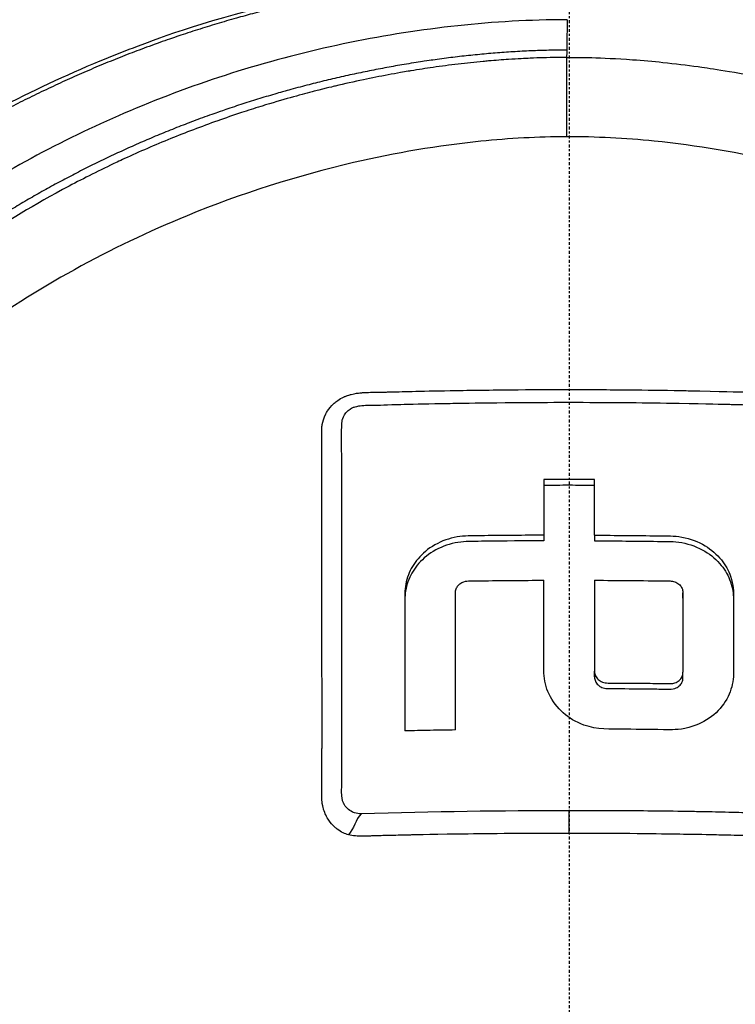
# Model space of a CAD drawing. Header units: millimetres. Extents: x 0 to 4378, y 0 to 2376.
# Tile 108 of 236: x 742 to 779, y 2207 to 2257. Entities that reach past the tile are written whole.
import ezdxf

# ---------------------------------------------------------------- set-up
doc = ezdxf.new("R2010")
doc.units = ezdxf.units.MM
doc.header["$LTSCALE"] = 0.2
doc.linetypes.add('CENTER2', pattern=[1.125, 0.75, -0.125, 0.125, -0.125])
doc.layers.add('02_Center Line', color=1, linetype='CENTER2')

# ---------------------------------------------------------------- blocks, each defined once
blk = doc.blocks.new('A$Cb836f6ea')
for p, q in [((-0.132, 70.135), (-0.132, 66.111)), ((-27.572, 68.228), (-27.572, 68.234)), ((-11.528, 48.797), (-11.529, 48.796)), ((-11.53, 48.381), (-11.529, 48.381)), ((-1.281, 45.905), (-1.281, 45.622)), ((1.281, 45.905), (1.281, 45.622)), ((-5.765, 42.708), (-5.765, 42.99)), ((5.765, 42.707), (5.765, 42.99)), ((1.281, 38.732), (1.281, 39.014)), ((5.765, 38.673), (5.765, 38.956)), ((0, 30.788), (0, 31.937))]:
    blk.add_line(p, q)
for radius, start, end in [(98.024, 320.83387, 219.16613), (97.379, 102.15136, 218.6979), (51.871, 102.8492239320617, 102.8492484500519), (49.176, 103.5602, 103.5605), (44.179, 105.1288, 105.129)]:
    blk.add_arc((0, 0), radius, start, end)
for centre, major_axis, ratio, start_param, end_param in [((3.676, -25.48), (2.864, -111.294), 0.023666, 3.643675, 3.671677), ((4.637, -25.439), (-3.658, 111.255), 0.028562, 0.529883, 0.536449), ((-0.044, -50.114), (139.821, 0.022), 0.706972, 1.561208, 1.579534), ((-1.268, -26.479), (-0.006, 156.751), 0.000072, 1.070357, 1.090795), ((1.258, -26.478), (-0.011, -156.746), 0.00013, 2.050804, 2.071243)]:
    blk.add_ellipse(centre, major_axis=major_axis, ratio=ratio, start_param=start_param, end_param=end_param)
for points, knots in [([(-54.351, -14.592), (-54.488, -14.303), (-54.593, -14.078), (-54.668, -13.917), (-55.305, -12.551), (-55.903, -11.167), (-56.458, -9.766), (-56.572, -9.478), (-56.684, -9.19), (-56.795, -8.901), (-57.133, -8.014), (-57.749, -6.388), (-58.475, -3.976), (-59.022, -2.16), (-59.494, -0.322), (-59.884, 1.532), (-59.891, 1.567), (-59.899, 1.602), (-59.906, 1.637), (-60.222, 3.151), (-60.589, 5.145), (-60.875, 7.631), (-61.186, 10.332), (-61.256, 12.278), (-61.287, 13.446), (-61.297, 13.803), (-61.301, 14.088), (-61.304, 14.301), (-61.315, 15.206), (-61.318, 16.623), (-61.197, 18.546), (-61.056, 20.778), (-60.78, 23.003), (-60.361, 25.202), (-60.355, 25.231), (-60.349, 25.261), (-60.344, 25.291), (-59.977, 27.194), (-59.512, 29.08), (-58.957, 30.939), (-58.375, 32.889), (-57.693, 34.81), (-56.922, 36.696), (-56.91, 36.724), (-56.899, 36.751), (-56.887, 36.779), (-56.251, 38.327), (-55.55, 39.85), (-54.787, 41.343), (-54.658, 41.595), (-53.911, 43.164), (-52.223, 45.87), (-50.296, 48.959), (-48.092, 51.882), (-45.637, 54.592), (-45.14, 55.14), (-44.521, 55.805), (-43.763, 56.57), (-43.022, 57.317), (-42.149, 58.16), (-41.123, 59.076), (-37.429, 62.376), (-33.315, 65.229), (-28.907, 67.551), (-27.235, 68.432), (-25.521, 69.237), (-23.771, 69.96), (-23.215, 70.19), (-22.654, 70.412), (-22.091, 70.626), (-21.07, 71.012), (-18.732, 71.917), (-14.935, 72.851), (-13.96, 73.091), (-13.024, 73.297), (-12.128, 73.474), (-7.315, 74.427), (-3.7, 74.598), (-1.418, 74.649), (-0.895, 74.661), (-0.441, 74.664), (-0.057, 74.665)], [0.2401856, 0.2401856, 0.2401856, 0.2401856, 0.25, 0.25, 0.25, 0.2796252, 0.2796252, 0.2796252, 0.2857143, 0.2857143, 0.2857143, 0.3163265, 0.3163265, 0.3163265, 0.3469388, 0.3469388, 0.3469388, 0.3476324, 0.3476324, 0.3476324, 0.377551, 0.377551, 0.377551, 0.4010005, 0.4010005, 0.4010005, 0.4081633, 0.4081633, 0.4081633, 0.4265306, 0.4265306, 0.4265306, 0.4540816, 0.4540816, 0.4540816, 0.4544339, 0.4544339, 0.4544339, 0.4770408, 0.4770408, 0.4770408, 0.4996669, 0.4996669, 0.4996669, 0.5, 0.5, 0.5, 0.5178571, 0.5178571, 0.5178571, 0.5357143, 0.5357143, 0.5357143, 0.5714286, 0.5714286, 0.5714286, 0.5985301, 0.5985301, 0.5985301, 0.625, 0.625, 0.625, 0.75, 0.75, 0.75, 0.7974141, 0.7974141, 0.7974141, 0.8125, 0.8125, 0.8125, 0.875, 0.875, 0.875, 0.8914403, 0.8914403, 0.8914403, 0.9797679, 0.9797679, 0.9797679, 1, 1, 1, 1]), ([(-0.057, 74.665), (0.41, 74.664), (2.636, 74.681), (7.582, 74.22), (9.478, 73.955), (12.611, 73.371), (13.856, 73.099), (16.741, 72.377), (18.37, 71.898), (20.895, 71.042), (21.806, 70.708), (23.188, 70.165), (23.666, 69.97), (26.68, 68.696), (29.141, 67.452), (34.65, 64.186), (37.625, 62.043), (40.752, 59.331), (41.116, 59.007), (44.46, 55.963), (47.148, 52.958), (49.79, 49.365), (50.081, 48.959), (50.635, 48.166), (50.902, 47.774), (51.3, 47.176), (51.436, 46.967), (52.075, 45.98), (52.596, 45.136), (53.34, 43.857), (53.587, 43.421), (54.484, 41.789), (55.087, 40.599), (56.243, 38.126), (56.805, 36.8), (57.547, 34.874), (57.759, 34.301), (58.593, 31.941), (59.125, 30.176), (59.633, 28.147), (59.69, 27.913), (59.863, 27.182), (59.973, 26.687), (60.149, 25.836), (60.222, 25.468), (60.667, 23.067), (61.115, 20.011), (61.218, 16.003), (61.222, 15.817), (61.268, 12.883), (61.091, 10.35), (60.74, 6.91), (60.533, 5.398), (59.818, 1.254), (59.201, -1.355), (58.302, -4.385), (58.154, -4.865), (57.715, -6.237), (57.411, -7.126), (56.809, -8.781), (56.512, -9.555), (56.069, -10.651), (55.931, -10.986), (55.539, -11.92), (55.269, -12.543), (54.775, -13.638), (54.559, -14.104), (54.34, -14.565)], [0.000004, 0.000004, 0.000004, 0.000004, 0.139875, 0.139875, 0.227512, 0.227512, 0.285894, 0.285894, 0.363713, 0.363713, 0.408155, 0.408155, 0.431826, 0.431826, 0.55804, 0.55804, 0.726318, 0.726318, 0.748791, 0.748791, 0.934846, 0.934846, 0.958293, 0.958293, 0.980317, 0.980317, 0.992046, 0.992046, 1.035571, 1.035571, 1.057896, 1.057896, 1.118512, 1.118512, 1.185121, 1.185121, 1.212956, 1.212956, 1.299325, 1.299325, 1.310275, 1.310275, 1.333714, 1.333714, 1.350359, 1.350359, 1.438721, 1.438721, 1.44302, 1.44302, 1.506527, 1.506527, 1.556602, 1.556602, 1.644538, 1.644538, 1.661123, 1.661123, 1.692259, 1.692259, 1.719331, 1.719331, 1.731162, 1.731162, 1.752878, 1.752878, 1.76903, 1.76903, 1.76903, 1.76903]), ([(-0.102, 72.046), (-0.112, 72.046), (-0.122, 72.046), (-0.132, 72.046), (-3.823, 72.036), (-7.505, 71.622), (-11.112, 70.886), (-14.719, 70.15), (-18.252, 69.078), (-21.643, 67.685), (-23.263, 67.02), (-24.851, 66.282), (-26.4, 65.475), (-27.949, 64.667), (-29.459, 63.791), (-30.924, 62.849), (-31.331, 62.587), (-31.734, 62.321), (-32.134, 62.049), (-32.454, 61.831), (-32.772, 61.611), (-33.088, 61.387), (-33.797, 60.883), (-34.494, 60.364), (-35.179, 59.829), (-36.547, 58.759), (-37.864, 57.629), (-39.121, 56.443), (-39.354, 56.223), (-39.584, 56.002), (-39.813, 55.778), (-40.202, 55.398), (-40.585, 55.013), (-40.961, 54.622), (-41.56, 54.002), (-42.142, 53.368), (-42.709, 52.722), (-43.843, 51.43), (-44.913, 50.088), (-45.917, 48.701), (-46.009, 48.573), (-46.102, 48.444), (-46.193, 48.315), (-47.093, 47.049), (-47.937, 45.746), (-48.723, 44.412), (-49.589, 42.942), (-50.384, 41.433), (-51.104, 39.891), (-51.799, 38.401), (-52.428, 36.884), (-52.983, 35.342), (-53.524, 33.841), (-53.996, 32.317), (-54.393, 30.771), (-54.405, 30.728), (-54.415, 30.686), (-54.426, 30.643), (-54.831, 29.053), (-55.158, 27.441), (-55.406, 25.822), (-55.641, 24.29), (-55.806, 22.753), (-55.901, 21.223), (-56.057, 18.71), (-56.024, 16.218), (-55.826, 13.741), (-55.773, 13.073), (-55.707, 12.406), (-55.63, 11.74), (-55.615, 11.612), (-55.6, 11.483), (-55.584, 11.355), (-55.487, 10.561), (-55.373, 9.769), (-55.243, 8.979), (-54.852, 6.609), (-54.313, 4.26), (-53.627, 1.956), (-52.759, -0.962), (-51.664, -3.819), (-50.351, -6.586)], [0, 0, 0, 0, 0.0002405, 0.0002405, 0.0002405, 0.087999, 0.087999, 0.087999, 0.1757575, 0.1757575, 0.1757575, 0.2176964, 0.2176964, 0.2176964, 0.2596353, 0.2596353, 0.2596353, 0.2712771, 0.2712771, 0.2712771, 0.2806048, 0.2806048, 0.2806048, 0.3015742, 0.3015742, 0.3015742, 0.3435132, 0.3435132, 0.3435132, 0.3512745, 0.3512745, 0.3512745, 0.3644826, 0.3644826, 0.3644826, 0.3854521, 0.3854521, 0.3854521, 0.427391, 0.427391, 0.427391, 0.4312716, 0.4312716, 0.4312716, 0.46933, 0.46933, 0.46933, 0.5112689, 0.5112689, 0.5112689, 0.5518142, 0.5518142, 0.5518142, 0.591266, 0.591266, 0.591266, 0.5923596, 0.5923596, 0.5923596, 0.632905, 0.632905, 0.632905, 0.6712635, 0.6712635, 0.6712635, 0.7342684, 0.7342684, 0.7342684, 0.7512605, 0.7512605, 0.7512605, 0.754541, 0.754541, 0.754541, 0.7748137, 0.7748137, 0.7748137, 0.8356317, 0.8356317, 0.8356317, 0.9126522, 0.9126522, 0.9126522, 0.9126522]), ([(-0.132, 70.135), (-0.418, 70.134), (-0.818, 70.13), (-1.332, 70.115), (-1.529, 70.109), (-1.743, 70.102), (-1.974, 70.092), (-2.12, 70.085), (-2.274, 70.078), (-2.434, 70.069), (-2.637, 70.058), (-2.85, 70.046), (-3.075, 70.031), (-3.392, 70.009), (-3.73, 69.984), (-4.089, 69.952), (-4.178, 69.944), (-4.266, 69.936), (-4.354, 69.928), (-4.783, 69.888), (-5.208, 69.843), (-5.631, 69.793), (-6.058, 69.742), (-6.482, 69.686), (-6.903, 69.626), (-7.273, 69.572), (-7.641, 69.516), (-8.006, 69.455), (-8.061, 69.446), (-8.115, 69.437), (-8.17, 69.428), (-8.294, 69.407), (-8.419, 69.386), (-8.543, 69.364), (-8.753, 69.327), (-8.964, 69.289), (-9.174, 69.249), (-9.594, 69.171), (-10.013, 69.087), (-10.431, 68.999), (-10.908, 68.898), (-11.384, 68.791), (-11.858, 68.678), (-11.926, 68.662), (-12.283, 68.579), (-12.924, 68.415), (-13.511, 68.264), (-14.336, 68.044), (-15.388, 67.723), (-15.467, 67.699), (-15.546, 67.675), (-15.627, 67.649), (-15.961, 67.546), (-16.287, 67.442), (-16.606, 67.336), (-17.021, 67.2), (-17.424, 67.061), (-17.815, 66.922), (-18.664, 66.621), (-19.459, 66.316), (-20.2, 66.014), (-20.608, 65.849), (-20.999, 65.684), (-21.375, 65.521), (-21.781, 65.345), (-22.168, 65.171), (-22.538, 65.001), (-22.667, 64.941), (-22.794, 64.882), (-22.919, 64.823), (-23.792, 64.413), (-24.598, 64.007), (-25.342, 63.611), (-27.149, 62.651), (-28.586, 61.761), (-29.7, 61.027), (-30.694, 60.371), (-31.665, 59.684), (-32.611, 58.966), (-32.837, 58.795), (-33.061, 58.622), (-33.284, 58.447), (-33.706, 58.115), (-34.139, 57.765), (-34.581, 57.395), (-35.194, 56.882), (-35.826, 56.33), (-36.47, 55.736), (-36.523, 55.688), (-36.575, 55.64), (-36.627, 55.591), (-37.106, 55.146), (-37.851, 54.444), (-38.812, 53.441), (-39.732, 52.479), (-40.852, 51.241), (-42.087, 49.669), (-42.224, 49.494), (-42.363, 49.315), (-42.503, 49.132), (-42.879, 48.64), (-43.237, 48.153), (-43.577, 47.673), (-44.075, 46.97), (-44.535, 46.282), (-44.962, 45.61), (-45.376, 44.959), (-45.757, 44.324), (-46.111, 43.708), (-46.591, 42.87), (-47.009, 42.083), (-47.375, 41.356), (-47.788, 40.534), (-48.134, 39.787), (-48.427, 39.121), (-48.607, 38.711), (-48.767, 38.331), (-48.91, 37.984), (-48.926, 37.944), (-48.942, 37.905), (-48.958, 37.865), (-49.012, 37.732), (-49.065, 37.6), (-49.117, 37.47), (-49.179, 37.313), (-49.239, 37.158), (-49.298, 37.005), (-49.421, 36.684), (-49.537, 36.372), (-49.645, 36.07), (-49.763, 35.743), (-49.872, 35.427), (-49.974, 35.123), (-50.043, 34.917), (-50.109, 34.716), (-50.172, 34.52), (-50.196, 34.444), (-50.219, 34.37), (-50.243, 34.296), (-50.288, 34.151), (-50.332, 34.009), (-50.375, 33.87), (-50.414, 33.739), (-50.453, 33.612), (-50.489, 33.487), (-50.527, 33.358), (-50.563, 33.233), (-50.598, 33.111), (-50.635, 32.979), (-50.671, 32.851), (-50.706, 32.726), (-50.723, 32.662), (-50.741, 32.598), (-50.758, 32.535), (-50.76, 32.527), (-50.762, 32.52), (-50.764, 32.512), (-50.779, 32.456), (-50.794, 32.4), (-50.809, 32.344), (-50.843, 32.217), (-50.877, 32.089), (-50.91, 31.959), (-50.943, 31.832), (-50.975, 31.704), (-51.008, 31.574), (-51.071, 31.322), (-51.133, 31.065), (-51.194, 30.802), (-51.31, 30.304), (-51.422, 29.787), (-51.529, 29.251), (-51.604, 28.874), (-51.676, 28.487), (-51.745, 28.092), (-51.808, 27.732), (-51.868, 27.365), (-51.924, 26.99), (-51.924, 26.987), (-51.949, 26.833), (-51.992, 26.525), (-52.039, 26.19), (-52.109, 25.673), (-52.184, 24.972), (-52.21, 24.731), (-52.236, 24.469), (-52.262, 24.184), (-52.274, 24.05), (-52.285, 23.918), (-52.296, 23.789), (-52.3, 23.738), (-52.304, 23.687), (-52.308, 23.637), (-52.329, 23.36), (-52.347, 23.097), (-52.363, 22.847), (-52.396, 22.286), (-52.416, 21.794), (-52.427, 21.369), (-52.428, 21.335), (-52.429, 21.3), (-52.43, 21.264), (-52.445, 20.651), (-52.456, 19.749), (-52.413, 18.56), (-52.407, 18.404), (-52.401, 18.249), (-52.394, 18.096), (-52.357, 17.291), (-52.3, 16.509), (-52.227, 15.75), (-52.202, 15.485), (-52.173, 15.214), (-52.142, 14.937), (-52.015, 13.811), (-51.836, 12.59), (-51.584, 11.28), (-51.566, 11.187), (-51.547, 11.093), (-51.529, 11), (-51.426, 10.481), (-51.314, 9.964), (-51.193, 9.449), (-51.073, 8.933), (-50.943, 8.42), (-50.806, 7.908), (-50.714, 7.568), (-50.618, 7.228), (-50.519, 6.89), (-50.509, 6.855), (-50.323, 6.172), (-49.875, 4.868), (-49.754, 4.515), (-49.613, 4.118), (-49.448, 3.677), (-49.199, 3.01), (-48.96, 2.416), (-48.74, 1.891), (-48.523, 1.373), (-48.323, 0.923), (-48.148, 0.538), (-48.131, 0.502), (-48.115, 0.466), (-48.098, 0.43), (-47.876, -0.054), (-47.646, -0.534), (-47.407, -1.011), (-47.296, -1.233), (-47.183, -1.455), (-47.068, -1.676)], [0, 0, 0, 0, 0.0150587, 0.0150587, 0.0150587, 0.0208299, 0.0208299, 0.0208299, 0.0245021, 0.0245021, 0.0245021, 0.0291504, 0.0291504, 0.0291504, 0.0357143, 0.0357143, 0.0357143, 0.0380803, 0.0380803, 0.0380803, 0.0495766, 0.0495766, 0.0495766, 0.0612032, 0.0612032, 0.0612032, 0.0714286, 0.0714286, 0.0714286, 0.0729408, 0.0729408, 0.0729408, 0.0763746, 0.0763746, 0.0763746, 0.0821973, 0.0821973, 0.0821973, 0.0938436, 0.0938436, 0.0938436, 0.1071429, 0.1071429, 0.1071429, 0.125154, 0.125154, 0.125154, 0.1416278, 0.1416278, 0.1416278, 0.1428571, 0.1428571, 0.1428571, 0.1508544, 0.1508544, 0.1508544, 0.1612372, 0.1612372, 0.1612372, 0.1837871, 0.1837871, 0.1837871, 0.1961944, 0.1961944, 0.1961944, 0.2095938, 0.2095938, 0.2095938, 0.2142857, 0.2142857, 0.2142857, 0.2351211, 0.2351211, 0.2351211, 0.2857143, 0.2857143, 0.2857143, 0.3186613, 0.3186613, 0.3186613, 0.3265306, 0.3265306, 0.3265306, 0.3428585, 0.3428585, 0.3428585, 0.3655098, 0.3655098, 0.3655098, 0.3673469, 0.3673469, 0.3673469, 0.4068805, 0.4068805, 0.4068805, 0.4447649, 0.4447649, 0.4447649, 0.4489796, 0.4489796, 0.4489796, 0.4647548, 0.4647548, 0.4647548, 0.4878409, 0.4878409, 0.4878409, 0.5102041, 0.5102041, 0.5102041, 0.5312679, 0.5312679, 0.5312679, 0.5550698, 0.5550698, 0.5550698, 0.5697389, 0.5697389, 0.5697389, 0.5714286, 0.5714286, 0.5714286, 0.574695, 0.574695, 0.574695, 0.578627, 0.578627, 0.578627, 0.5868754, 0.5868754, 0.5868754, 0.5958006, 0.5958006, 0.5958006, 0.6018494, 0.6018494, 0.6018494, 0.6041832, 0.6041832, 0.6041832, 0.6087647, 0.6087647, 0.6087647, 0.6130674, 0.6130674, 0.6130674, 0.6174816, 0.6174816, 0.6174816, 0.6222294, 0.6222294, 0.6222294, 0.6246894, 0.6246894, 0.6246894, 0.625, 0.625, 0.625, 0.6268572, 0.6268572, 0.6268572, 0.6310384, 0.6310384, 0.6310384, 0.6351366, 0.6351366, 0.6351366, 0.6431056, 0.6431056, 0.6431056, 0.6582397, 0.6582397, 0.6582397, 0.6688931, 0.6688931, 0.6688931, 0.6785714, 0.6785714, 0.6785714, 0.6894314, 0.6894314, 0.6894314, 0.7012808, 0.7012808, 0.7012808, 0.7053571, 0.7053571, 0.7053571, 0.7085148, 0.7085148, 0.7085148, 0.7097661, 0.7097661, 0.7097661, 0.7166697, 0.7166697, 0.7166697, 0.7321429, 0.7321429, 0.7321429, 0.7336372, 0.7336372, 0.7336372, 0.7589286, 0.7589286, 0.7589286, 0.7632295, 0.7632295, 0.7632295, 0.7857143, 0.7857143, 0.7857143, 0.7941826, 0.7941826, 0.7941826, 0.8285714, 0.8285714, 0.8285714, 0.8312783, 0.8312783, 0.8312783, 0.8463394, 0.8463394, 0.8463394, 0.8614008, 0.8614008, 0.8614008, 0.8714286, 0.8714286, 0.8714286, 0.8967356, 0.8967356, 0.8967356, 0.9035714, 0.9035714, 0.9035714, 0.9197537, 0.9197537, 0.9197537, 0.9357143, 0.9357143, 0.9357143, 0.9368359, 0.9368359, 0.9368359, 0.9518576, 0.9518576, 0.9518576, 0.9588749, 0.9588749, 0.9588749, 0.9588749]), ([(-0.132, 70.135), (0.449, 70.136), (1.566, 70.135), (3.21, 70.018), (3.739, 69.98), (4.252, 69.934), (4.75, 69.883), (5.367, 69.819), (5.96, 69.746), (6.529, 69.667), (6.98, 69.604), (8.081, 69.456), (9.809, 69.107), (11.136, 68.839), (12.208, 68.575), (13.036, 68.36), (13.077, 68.349), (13.118, 68.338), (13.159, 68.328), (15.539, 67.702), (17.58, 67.005), (19.303, 66.334), (19.337, 66.321), (20.365, 65.953), (22.31, 65.063), (22.318, 65.059), (22.326, 65.055), (22.334, 65.051), (24.057, 64.261), (25.02, 63.732), (25.289, 63.588), (27.177, 62.584), (29.001, 61.472), (30.748, 60.258), (30.788, 60.231), (30.827, 60.203), (30.866, 60.176), (31.016, 60.071), (32.185, 59.303), (34.187, 57.655), (34.717, 57.219), (35.303, 56.72), (35.937, 56.149), (36.8, 55.373), (37.523, 54.671), (38.124, 54.063), (39.475, 52.696), (40.218, 51.814), (40.472, 51.52), (41.591, 50.225), (42.431, 49.125), (43.054, 48.271), (43.725, 47.351), (44.145, 46.717), (44.358, 46.395), (45.382, 44.845), (46.114, 43.555), (46.638, 42.58), (47.062, 41.792), (47.35, 41.208), (47.528, 40.842), (47.81, 40.264), (48.272, 39.301), (48.835, 37.923), (49.143, 37.169), (49.388, 36.515), (49.584, 35.966), (49.727, 35.566), (49.844, 35.222), (49.938, 34.936), (50.155, 34.282), (50.477, 33.275), (50.834, 31.898), (51.29, 30.142), (51.471, 29.104), (51.524, 28.818), (51.534, 28.769), (51.543, 28.72), (51.552, 28.671), (51.928, 26.641), (52.17, 24.587), (52.276, 22.528), (52.295, 22.159), (52.314, 21.723), (52.325, 21.219), (52.338, 20.674), (52.343, 20.051), (52.332, 19.349), (52.302, 17.558), (52.198, 16.507), (52.171, 16.192), (52.101, 15.374), (52.009, 14.556), (51.896, 13.742), (51.72, 12.471), (51.492, 11.208), (51.212, 9.954), (50.909, 8.59), (50.58, 7.398), (50.266, 6.372), (49.96, 5.374), (49.668, 4.534), (49.414, 3.845), (48.786, 2.141), (48.122, 0.639), (47.478, -0.675), (47.321, -0.995), (47.165, -1.304), (47.011, -1.602)], [-1, -1, -1, -1, -0.96875, -0.96875, -0.96875, -0.9547937, -0.9547937, -0.9547937, -0.9375, -0.9375, -0.9375, -0.90625, -0.90625, -0.90625, -0.875, -0.875, -0.875, -0.8739463, -0.8739463, -0.8739463, -0.8125, -0.8125, -0.8125, -0.7813822, -0.7813822, -0.7813822, -0.78125, -0.78125, -0.78125, -0.75, -0.75, -0.75, -0.6888795, -0.6888795, -0.6888795, -0.6875, -0.6875, -0.6875, -0.6380723, -0.6380723, -0.6380723, -0.625, -0.625, -0.625, -0.6057577, -0.6057577, -0.6057577, -0.5625, -0.5625, -0.5625, -0.5324119, -0.5324119, -0.5324119, -0.5, -0.5, -0.5, -0.4654336, -0.4654336, -0.4654336, -0.4375, -0.4375, -0.4375, -0.40625, -0.40625, -0.40625, -0.3881699, -0.3881699, -0.3881699, -0.375, -0.375, -0.375, -0.34375, -0.34375, -0.34375, -0.3125, -0.3125, -0.3125, -0.3110249, -0.3110249, -0.3110249, -0.25, -0.25, -0.25, -0.2349777, -0.2349777, -0.2349777, -0.21875, -0.21875, -0.21875, -0.1875, -0.1875, -0.1875, -0.1630802, -0.1630802, -0.1630802, -0.125, -0.125, -0.125, -0.0933033, -0.0933033, -0.0933033, -0.0625, -0.0625, -0.0625, -0.0165509, -0.0165509, -0.0165509, -0.0053599, -0.0053599, -0.0053599, -0.0053599]), ([(-0.132, 66.111), (-1.588, 66.108), (-3.032, 66.028), (-6.637, 65.661), (-8.81, 65.29), (-13.807, 64.13), (-16.636, 63.227), (-23.282, 60.502), (-26.998, 58.45), (-35.953, 51.991), (-40.148, 47.287), (-44.861, 39.915), (-46.268, 37.132), (-49.246, 29.354), (-50.629, 23.249), (-50.164, 12.644), (-49.568, 9.062), (-47.937, 3.469), (-47.167, 1.403), (-46.251, -0.603)], [-11.810839, -11.810839, -11.810839, -11.810839, -11.321097, -11.321097, -10.584313, -10.584313, -9.583134, -9.583134, -8.1452, -8.1452, -5.796116, -5.796116, -4.481204, -4.481204, -2.2786, -2.2786, -1.145056, -1.145056, -0.454251, -0.454251, -0.454251, -0.454251]), ([(46.187, -0.525), (46.398, -0.066), (46.601, 0.398), (47.544, 2.663), (48.171, 4.502), (49.688, 10.082), (50.228, 13.916), (50.29, 20.319), (50.093, 22.863), (48.818, 30.635), (46.865, 36.668), (39.976, 47.373), (35.782, 52.064), (26.807, 58.505), (23.109, 60.538), (16.479, 63.247), (13.649, 64.147), (8.648, 65.303), (6.474, 65.671), (2.833, 66.036), (1.355, 66.114), (-0.132, 66.111)], [-12.506763, -12.506763, -12.506763, -12.506763, -12.251128, -12.251128, -11.274972, -11.274972, -9.337784, -9.337784, -8.051587, -8.051587, -5.366006, -5.366006, -3.267179, -3.267179, -1.993957, -1.993957, -1.102626, -1.102626, -0.445934, -0.445934, 0, 0, 0, 0]), ([(-12.336, 52.06), (-12.31, 52.108), (-12.28, 52.159), (-12.247, 52.21), (-12.183, 52.306), (-12.082, 52.447), (-11.905, 52.603), (-11.854, 52.647), (-11.798, 52.692), (-11.735, 52.737), (-11.644, 52.801), (-11.537, 52.865), (-11.412, 52.922), (-11.388, 52.933), (-11.344, 52.952), (-11.278, 52.977), (-11.264, 52.982), (-11.25, 52.987), (-11.234, 52.993), (-11.155, 53.02), (-11.092, 53.038), (-11.046, 53.05), (-10.833, 53.105), (-10.686, 53.116), (-10.617, 53.125), (-10.595, 53.127), (-10.572, 53.13), (-10.548, 53.132), (-10.537, 53.133), (-10.526, 53.133), (-10.515, 53.134), (-10.497, 53.136), (-10.471, 53.137), (-10.437, 53.139), (-10.385, 53.142), (-10.329, 53.145), (-10.268, 53.147), (-10.142, 53.152), (-10.007, 53.156), (-9.862, 53.158), (-9.76, 53.159), (-9.658, 53.161), (-9.556, 53.162), (-9.45, 53.164), (-9.358, 53.165), (-9.279, 53.167), (-9.269, 53.167), (-9.189, 53.169), (-9.041, 53.173), (-8.613, 53.184), (-7.609, 53.212), (-6.029, 53.24), (-5.188, 53.255), (-4.183, 53.27), (-3.015, 53.281), (-2.993, 53.281), (-2.97, 53.281), (-2.948, 53.281), (-1.965, 53.29), (-0.983, 53.294), (0, 53.294), (1.005, 53.293), (2.01, 53.288), (3.015, 53.278), (3.893, 53.27), (4.77, 53.258), (5.648, 53.242), (5.779, 53.24), (5.906, 53.238), (6.029, 53.235), (7.698, 53.204), (8.647, 53.175), (8.878, 53.169), (8.934, 53.167), (8.987, 53.166), (9.039, 53.164), (9.308, 53.157), (9.524, 53.151), (9.688, 53.147), (9.696, 53.147), (9.829, 53.146), (10.088, 53.143), (10.26, 53.141), (10.4, 53.136), (10.509, 53.129), (10.522, 53.128), (10.535, 53.128), (10.548, 53.127), (10.676, 53.119), (10.788, 53.102), (10.884, 53.083), (10.919, 53.076), (10.986, 53.063), (11.08, 53.036), (11.125, 53.024), (11.191, 53.004), (11.275, 52.971), (11.547, 52.866), (11.754, 52.728), (11.906, 52.598), (11.918, 52.588), (11.93, 52.578), (11.941, 52.568)], [-0.7142094, -0.7142094, -0.7142094, -0.7142094, -0.7125, -0.7125, -0.7125, -0.7052, -0.7052, -0.7052, -0.703125, -0.703125, -0.703125, -0.6984375, -0.6984375, -0.6984375, -0.6964914, -0.6964914, -0.6964914, -0.6960938, -0.6960938, -0.6960938, -0.69375, -0.69375, -0.69375, -0.6890625, -0.6890625, -0.6890625, -0.6882429, -0.6882429, -0.6882429, -0.6878906, -0.6878906, -0.6878906, -0.6867188, -0.6867188, -0.6867188, -0.684375, -0.684375, -0.684375, -0.6796875, -0.6796875, -0.6796875, -0.6773438, -0.6773438, -0.6773438, -0.675, -0.675, -0.675, -0.6612454, -0.6612454, -0.6612454, -0.6215414, -0.6215414, -0.6215414, -0.6004041, -0.6004041, -0.6004041, -0.6, -0.6, -0.6, -0.5657113, -0.5657113, -0.5657113, -0.530642, -0.530642, -0.530642, -0.5, -0.5, -0.5, -0.4974224, -0.4974224, -0.4974224, -0.4625, -0.4625, -0.4625, -0.4609813, -0.4609813, -0.4609813, -0.453125, -0.453125, -0.453125, -0.4484375, -0.4484375, -0.4484375, -0.44375, -0.44375, -0.44375, -0.4433217, -0.4433217, -0.4433217, -0.4390625, -0.4390625, -0.4390625, -0.4367187, -0.4367187, -0.4367187, -0.434375, -0.434375, -0.434375, -0.4257634, -0.4257634, -0.4257634, -0.4250819, -0.4250819, -0.4250819, -0.4250819]), ([(-11.207, 52.226), (-11.176, 52.254), (-11.142, 52.279), (-11.105, 52.304), (-11.097, 52.309), (-11.088, 52.314), (-11.08, 52.32), (-11.028, 52.351), (-10.976, 52.374), (-10.927, 52.392), (-10.919, 52.395), (-10.911, 52.398), (-10.904, 52.401), (-10.87, 52.412), (-10.823, 52.427), (-10.761, 52.441), (-10.634, 52.47), (-10.529, 52.48), (-10.452, 52.486), (-10.438, 52.487), (-10.425, 52.488), (-10.413, 52.489), (-10.303, 52.497), (-10.184, 52.499), (-10.054, 52.5), (-9.992, 52.5), (-9.932, 52.5), (-9.874, 52.501), (-9.824, 52.501), (-9.784, 52.502), (-9.755, 52.503), (-9.716, 52.504), (-9.696, 52.504), (-9.695, 52.504), (-9.535, 52.51), (-9.299, 52.518), (-8.985, 52.528), (-8.814, 52.533), (-8.607, 52.538), (-8.364, 52.545), (-7.81, 52.559), (-7.07, 52.576), (-6.145, 52.591), (-6.013, 52.594), (-5.824, 52.597), (-5.577, 52.601), (-4.982, 52.61), (-4.053, 52.624), (-2.789, 52.635), (-2.109, 52.64), (-1.332, 52.644), (-0.459, 52.645), (-0.306, 52.646), (-0.153, 52.646), (0, 52.646), (0.002, 52.646), (0.005, 52.646), (0.007, 52.646)], [0.2930312, 0.2930312, 0.2930312, 0.2930312, 0.2943499, 0.2943499, 0.2943499, 0.2946429, 0.2946429, 0.2946429, 0.2968441, 0.2968441, 0.2968441, 0.2971939, 0.2971939, 0.2971939, 0.2991071, 0.2991071, 0.2991071, 0.3028878, 0.3028878, 0.3028878, 0.3035714, 0.3035714, 0.3035714, 0.3080357, 0.3080357, 0.3080357, 0.3102679, 0.3102679, 0.3102679, 0.3112211, 0.3112211, 0.3112211, 0.3125, 0.3125, 0.3125, 0.3214286, 0.3214286, 0.3214286, 0.3322978, 0.3322978, 0.3322978, 0.3571429, 0.3571429, 0.3571429, 0.3723386, 0.3723386, 0.3723386, 0.4089075, 0.4089075, 0.4089075, 0.4285714, 0.4285714, 0.4285714, 0.4343362, 0.4343362, 0.4343362, 0.4344281, 0.4344281, 0.4344281, 0.4344281]), ([(0.007, 52.646), (0.935, 52.646), (1.862, 52.641), (2.789, 52.634), (3.602, 52.627), (4.415, 52.617), (5.228, 52.604), (5.348, 52.602), (5.465, 52.6), (5.578, 52.598), (7.007, 52.574), (7.837, 52.552), (8.069, 52.546), (8.167, 52.544), (8.265, 52.542), (8.364, 52.539), (8.739, 52.529), (9.113, 52.521), (9.488, 52.508), (9.496, 52.508), (9.585, 52.505), (9.756, 52.499), (9.868, 52.495), (10.015, 52.495), (10.197, 52.491), (10.207, 52.491), (10.217, 52.491), (10.227, 52.491), (10.261, 52.49), (10.295, 52.488), (10.332, 52.485), (10.374, 52.482), (10.413, 52.479), (10.448, 52.475), (10.472, 52.473), (10.495, 52.47), (10.515, 52.467), (10.527, 52.466), (10.648, 52.463), (10.85, 52.399), (10.908, 52.381), (10.96, 52.361), (11.005, 52.341), (11.019, 52.335), (11.042, 52.325), (11.073, 52.309), (11.082, 52.305), (11.091, 52.3), (11.1, 52.294), (11.11, 52.289), (11.12, 52.282), (11.131, 52.276), (11.158, 52.258), (11.181, 52.241), (11.202, 52.225)], [0.4344281, 0.4344281, 0.4344281, 0.4344281, 0.4693588, 0.4693588, 0.4693588, 0.5, 0.5, 0.5, 0.5026118, 0.5026118, 0.5026118, 0.5357143, 0.5357143, 0.5357143, 0.5394233, 0.5394233, 0.5394233, 0.5535714, 0.5535714, 0.5535714, 0.5589548, 0.5589548, 0.5589548, 0.5625, 0.5625, 0.5625, 0.5630254, 0.5630254, 0.5630254, 0.5647321, 0.5647321, 0.5647321, 0.5660423, 0.5660423, 0.5660423, 0.5669643, 0.5669643, 0.5669643, 0.5714286, 0.5714286, 0.5714286, 0.5731027, 0.5731027, 0.5731027, 0.5739397, 0.5739397, 0.5739397, 0.5743472, 0.5743472, 0.5743472, 0.5747768, 0.5747768, 0.5747768, 0.5757284, 0.5757284, 0.5757284, 0.5757284]), ([(-12.53, 39.318), (-12.53, 39.513), (-12.53, 39.713), (-12.53, 39.92), (-12.53, 40.671), (-12.53, 41.375), (-12.53, 42.037), (-12.53, 43.043), (-12.53, 43.951), (-12.53, 44.752), (-12.53, 45.837), (-12.53, 46.729), (-12.53, 47.44), (-12.53, 48.559), (-12.53, 49.222), (-12.53, 49.439), (-12.531, 49.57), (-12.532, 49.791), (-12.533, 50.1), (-12.533, 50.11), (-12.533, 50.12), (-12.533, 50.13), (-12.534, 50.221), (-12.535, 50.341), (-12.536, 50.49), (-12.536, 50.628), (-12.538, 50.745), (-12.541, 50.84), (-12.544, 50.943), (-12.546, 51.026), (-12.546, 51.09), (-12.547, 51.128), (-12.546, 51.158), (-12.546, 51.182), (-12.546, 51.202), (-12.545, 51.222), (-12.544, 51.242), (-12.543, 51.281), (-12.541, 51.318), (-12.538, 51.353), (-12.537, 51.365), (-12.535, 51.388), (-12.531, 51.421), (-12.53, 51.427), (-12.53, 51.433), (-12.529, 51.439), (-12.526, 51.466), (-12.522, 51.495), (-12.516, 51.526), (-12.495, 51.655), (-12.452, 51.84), (-12.336, 52.06)], [-0.8793267, -0.8793267, -0.8793267, -0.8793267, -0.875, -0.875, -0.875, -0.859016, -0.859016, -0.859016, -0.8347234, -0.8347234, -0.8347234, -0.8018442, -0.8018442, -0.8018442, -0.75, -0.75, -0.75, -0.7409155, -0.7409155, -0.7409155, -0.740625, -0.740625, -0.740625, -0.7359375, -0.7359375, -0.7359375, -0.73125, -0.73125, -0.73125, -0.7283057, -0.7283057, -0.7283057, -0.7265625, -0.7265625, -0.7265625, -0.7257856, -0.7257856, -0.7257856, -0.7242188, -0.7242188, -0.7242188, -0.72322, -0.72322, -0.72322, -0.7230469, -0.7230469, -0.7230469, -0.721875, -0.721875, -0.721875, -0.7142094, -0.7142094, -0.7142094, -0.7142094]), ([(-11.531, 40.855), (-11.531, 40.934), (-11.531, 41.013), (-11.531, 41.092), (-11.531, 41.098), (-11.531, 41.563), (-11.531, 42.472), (-11.531, 42.835), (-11.531, 43.268), (-11.531, 43.771), (-11.531, 44.065), (-11.531, 44.472), (-11.531, 44.992), (-11.531, 45.423), (-11.531, 45.932), (-11.531, 46.517), (-11.531, 46.583), (-11.531, 46.908), (-11.531, 47.488), (-11.53, 47.947), (-11.531, 48.567), (-11.53, 49.343), (-11.53, 49.505), (-11.531, 49.711), (-11.532, 49.961), (-11.533, 50.007), (-11.533, 50.014), (-11.533, 50.043), (-11.534, 50.175), (-11.535, 50.355), (-11.536, 50.584), (-11.536, 50.719), (-11.536, 50.822), (-11.536, 50.893), (-11.536, 50.948), (-11.536, 51), (-11.536, 51.048), (-11.535, 51.074), (-11.535, 51.1), (-11.535, 51.125), (-11.535, 51.156), (-11.535, 51.177), (-11.535, 51.19), (-11.535, 51.198), (-11.535, 51.202), (-11.535, 51.203), (-11.534, 51.238), (-11.534, 51.29), (-11.533, 51.357), (-11.533, 51.427), (-11.532, 51.478), (-11.531, 51.511), (-11.531, 51.516), (-11.531, 51.521), (-11.531, 51.527), (-11.53, 51.562), (-11.526, 51.609), (-11.516, 51.666), (-11.506, 51.722), (-11.494, 51.765), (-11.484, 51.796), (-11.481, 51.805), (-11.478, 51.813), (-11.475, 51.82), (-11.442, 51.916), (-11.375, 52.081), (-11.207, 52.226)], [0.139546, 0.139546, 0.139546, 0.139546, 0.1428571, 0.1428571, 0.1428571, 0.1683715, 0.1683715, 0.1683715, 0.1785714, 0.1785714, 0.1785714, 0.1980839, 0.1980839, 0.1980839, 0.2142857, 0.2142857, 0.2142857, 0.2342217, 0.2342217, 0.2342217, 0.25, 0.25, 0.25, 0.2588865, 0.2588865, 0.2588865, 0.2605112, 0.2605112, 0.2605112, 0.2678571, 0.2678571, 0.2678571, 0.2723214, 0.2723214, 0.2723214, 0.2745536, 0.2745536, 0.2745536, 0.2756696, 0.2756696, 0.2756696, 0.2763405, 0.2763405, 0.2763405, 0.2767857, 0.2767857, 0.2767857, 0.2790179, 0.2790179, 0.2790179, 0.28125, 0.28125, 0.28125, 0.2815369, 0.2815369, 0.2815369, 0.2834821, 0.2834821, 0.2834821, 0.2852134, 0.2852134, 0.2852134, 0.2857143, 0.2857143, 0.2857143, 0.2930312, 0.2930312, 0.2930312, 0.2930312]), ([(-1.281, 48.449), (-0.853, 48.452), (-0.424, 48.453), (0.43, 48.453), (0.856, 48.451), (1.281, 48.448)], [0.0000758, 0.0000758, 0.0000758, 0.0000758, 0.1286739, 0.1286739, 0.2563085, 0.2563085, 0.2563085, 0.2563085]), ([(-1.281, 45.622), (-2.271, 45.619), (-3.26, 45.611), (-4.781, 45.592), (-5.135, 45.605), (-5.89, 45.515), (-6.273, 45.403), (-6.997, 45.048), (-7.299, 44.816), (-7.764, 44.333), (-7.95, 44.063), (-8.218, 43.479), (-8.298, 43.169), (-8.337, 42.627), (-8.328, 42.348), (-8.328, 40.873), (-8.328, 39.846), (-8.328, 38.298), (-8.328, 37.78), (-8.328, 37.001), (-8.328, 36.741), (-8.328, 36.35), (-8.328, 36.22), (-8.328, 36.053), (-8.328, 36.017), (-8.328, 35.981)], [-2.190732, -2.190732, -2.190732, -2.190732, -1.850424, -1.850424, -1.667729, -1.667729, -1.465649, -1.465649, -1.252747, -1.252747, -1.04424, -1.04424, -0.834349, -0.834349, -0.682592, -0.682592, -0.341662, -0.341662, -0.170896, -0.170896, -0.085462, -0.085462, -0.042734, -0.042734, -0.030868, -0.030868, -0.030868, -0.030868]), ([(-1.281, 45.905), (-2.287, 45.902), (-3.293, 45.894), (-4.821, 45.875), (-5.166, 45.888), (-5.935, 45.787), (-6.316, 45.67), (-7.041, 45.303), (-7.344, 45.061), (-7.802, 44.566), (-7.98, 44.295), (-8.236, 43.706), (-8.309, 43.393), (-8.333, 42.904), (-8.328, 42.668), (-8.328, 41.257), (-8.328, 40.211), (-8.328, 38.632), (-8.328, 38.104), (-8.328, 37.31), (-8.328, 37.044), (-8.328, 36.646), (-8.328, 36.513), (-8.328, 36.314), (-8.328, 36.247), (-8.328, 36.114), (-8.328, 36.047), (-8.328, 35.981)], [-2.334866, -2.334866, -2.334866, -2.334866, -1.936193, -1.936193, -1.729087, -1.729087, -1.509443, -1.509443, -1.274072, -1.274072, -1.048912, -1.048912, -0.819829, -0.819829, -0.696027, -0.696027, -0.3484, -0.3484, -0.174268, -0.174268, -0.087149, -0.087149, -0.043578, -0.043578, -0.02179, -0.02179, -0.000001, -0.000001, -0.000001, -0.000001]), ([(1.281, 45.905), (2.351, 45.901), (3.42, 45.892), (4.969, 45.871), (5.301, 45.886), (6.135, 45.734), (6.532, 45.584), (7.207, 45.175), (7.487, 44.93), (7.915, 44.399), (8.072, 44.12), (8.331, 43.387), (8.328, 43.036), (8.328, 41.77), (8.328, 40.79), (8.328, 39.296), (8.337, 38.968), (8.298, 38.384), (8.208, 38.046), (7.883, 37.381), (7.636, 37.068), (7.022, 36.548), (6.663, 36.347), (5.708, 36.03), (5.242, 36.04), (4.314, 36.053), (3.578, 36.061), (2.022, 36.074), (1.439, 36.031), (0.333, 36.432), (-0.017, 36.651), (-0.606, 37.169), (-0.852, 37.492), (-1.18, 38.188), (-1.267, 38.55), (-1.286, 39.093), (-1.281, 39.465), (-1.281, 41.184), (-1.281, 42.407), (-1.281, 43.622)], [0, 0, 0, 0, 0.320879, 0.320879, 0.465091, 0.465091, 0.61047, 0.61047, 0.741214, 0.741214, 0.858961, 0.858961, 1.03352, 1.03352, 1.617694, 1.617694, 1.920655, 1.920655, 2.361582, 2.361582, 2.851357, 2.851357, 3.338051, 3.338051, 4.028869, 4.028869, 6.65642, 6.65642, 9.591035, 9.591035, 11.360377, 11.360377, 13.298144, 13.298144, 15.132878, 15.132878, 16.008781, 16.008781, 18.211527, 18.211527, 18.211527, 18.211527]), ([(1.281, 45.622), (2.346, 45.618), (3.411, 45.609), (4.959, 45.588), (5.291, 45.603), (6.123, 45.454), (6.521, 45.306), (7.198, 44.899), (7.48, 44.655), (7.91, 44.124), (8.068, 43.846), (8.29, 43.223), (8.319, 42.943), (8.326, 42.662)], [0, 0, 0, 0, 0.319563, 0.319563, 0.464522, 0.464522, 0.6114912, 0.6114912, 0.7438589, 0.7438589, 0.862946, 0.862946, 0.9951371, 0.9951371, 0.9951371, 0.9951371]), ([(-5.765, 36.031), (-5.765, 36.104), (-5.765, 36.176), (-5.765, 36.321), (-5.765, 36.393), (-5.765, 36.61), (-5.765, 36.754), (-5.765, 37.187), (-5.765, 37.475), (-5.765, 38.339), (-5.765, 38.913), (-5.765, 40.628), (-5.765, 41.765), (-5.765, 42.992), (-5.766, 43.034), (-5.745, 43.155), (-5.721, 43.217), (-5.65, 43.337), (-5.602, 43.392), (-5.484, 43.486), (-5.415, 43.523), (-5.141, 43.616), (-4.928, 43.59), (-3.417, 43.61), (-2.349, 43.619), (-1.281, 43.622)], [-1.566534, -1.566534, -1.566534, -1.566534, -1.537488, -1.537488, -1.508441, -1.508441, -1.45035, -1.45035, -1.334184, -1.334184, -1.101929, -1.101929, -0.637905, -0.637905, -0.598391, -0.598391, -0.552339, -0.552339, -0.503687, -0.503687, -0.45364, -0.45364, -0.320377, -0.320377, 0, 0, 0, 0]), ([(1.281, 43.622), (1.281, 42.162), (1.281, 40.691), (1.281, 39.115), (1.28, 39.033), (1.285, 38.917), (1.302, 38.845), (1.366, 38.707), (1.412, 38.644), (1.53, 38.536), (1.602, 38.492), (1.86, 38.394), (2.032, 38.415), (2.616, 38.411), (2.85, 38.409), (3.472, 38.404), (3.859, 38.4), (4.437, 38.393), (4.628, 38.39), (5.072, 38.384), (5.206, 38.369), (5.44, 38.45), (5.514, 38.492), (5.634, 38.598), (5.681, 38.66), (5.731, 38.765), (5.744, 38.803), (5.761, 38.879), (5.765, 38.918), (5.765, 38.956)], [0.000001, 0.000001, 0.000001, 0.000001, 0.489571, 0.489571, 0.520795, 0.520795, 0.575938, 0.575938, 0.63212, 0.63212, 0.689892, 0.689892, 0.822191, 0.822191, 0.910467, 0.910467, 1.056592, 1.056592, 1.128541, 1.128541, 1.224346, 1.224346, 1.274574, 1.274574, 1.322423, 1.322423, 1.348031, 1.348031, 1.372516, 1.372516, 1.372516, 1.372516]), ([(1.281, 43.622), (2.489, 43.617), (3.697, 43.606), (5.039, 43.587), (5.107, 43.588), (5.25, 43.576), (5.33, 43.555), (5.48, 43.488), (5.548, 43.44), (5.653, 43.332), (5.692, 43.274), (5.746, 43.149), (5.761, 43.084), (5.766, 42.98), (5.765, 42.927), (5.765, 41.538), (5.765, 40.251), (5.765, 38.956)], [-1.286139, -1.286139, -1.286139, -1.286139, -0.798514, -0.798514, -0.743971, -0.743971, -0.671251, -0.671251, -0.596258, -0.596258, -0.530286, -0.530286, -0.464712, -0.464712, -0.427696, -0.427696, 0, 0, 0, 0]), ([(1.281, 43.339), (1.281, 42.053), (1.281, 40.759), (1.281, 39.244), (1.281, 39.032), (1.281, 38.784), (1.279, 38.72), (1.293, 38.593), (1.316, 38.522), (1.39, 38.388), (1.442, 38.328), (1.568, 38.229), (1.64, 38.191), (1.823, 38.133), (1.91, 38.133), (2.539, 38.129), (3.11, 38.125), (3.969, 38.116), (4.256, 38.112), (4.682, 38.107), (4.821, 38.105), (5.119, 38.101), (5.229, 38.094), (5.44, 38.167), (5.513, 38.209), (5.634, 38.315), (5.681, 38.377), (5.731, 38.482), (5.744, 38.52), (5.761, 38.597), (5.765, 38.635), (5.765, 38.673)], [0.000001, 0.000001, 0.000001, 0.000001, 0.431263, 0.431263, 0.501443, 0.501443, 0.512968, 0.512968, 0.528489, 0.528489, 0.54457, 0.54457, 0.560405, 0.560405, 0.581679, 0.581679, 0.794455, 0.794455, 0.901209, 0.901209, 0.953112, 0.953112, 1.012063, 1.012063, 1.048384, 1.048384, 1.083002, 1.083002, 1.101527, 1.101527, 1.119238, 1.119238, 1.119238, 1.119238]), ([(-10.549, 31.783), (-10.557, 31.782), (-10.566, 31.782), (-10.576, 31.782), (-10.643, 31.782), (-10.751, 31.788), (-10.886, 31.834), (-11.02, 31.88), (-11.116, 31.944), (-11.182, 31.997), (-11.195, 32.008), (-11.213, 32.022), (-11.234, 32.042), (-11.237, 32.045), (-11.241, 32.049), (-11.245, 32.052), (-11.265, 32.072), (-11.284, 32.092), (-11.302, 32.113), (-11.336, 32.152), (-11.366, 32.193), (-11.392, 32.236), (-11.394, 32.24), (-11.396, 32.244), (-11.399, 32.248), (-11.406, 32.26), (-11.414, 32.274), (-11.422, 32.291), (-11.436, 32.319), (-11.452, 32.355), (-11.467, 32.397), (-11.491, 32.466), (-11.502, 32.52), (-11.508, 32.555), (-11.514, 32.586), (-11.518, 32.616), (-11.522, 32.644), (-11.523, 32.653), (-11.524, 32.664), (-11.525, 32.674), (-11.527, 32.697), (-11.528, 32.72), (-11.53, 32.741), (-11.533, 32.779), (-11.535, 32.843), (-11.535, 32.933), (-11.535, 32.958), (-11.535, 32.99), (-11.534, 33.03), (-11.533, 33.082), (-11.533, 33.114), (-11.532, 33.127), (-11.531, 33.183), (-11.531, 33.248), (-11.531, 33.32), (-11.531, 33.518), (-11.531, 33.711), (-11.532, 33.901), (-11.532, 33.911), (-11.531, 33.975), (-11.531, 34.092), (-11.531, 34.206), (-11.531, 34.371), (-11.531, 34.585), (-11.531, 34.843), (-11.531, 35.074), (-11.531, 35.278), (-11.531, 35.748), (-11.53, 36.218), (-11.531, 36.686), (-11.531, 36.761), (-11.531, 36.836), (-11.531, 36.911), (-11.531, 37.914), (-11.531, 38.911), (-11.531, 39.906), (-11.531, 40.223), (-11.531, 40.539), (-11.531, 40.855)], [0, 0, 0, 0, 0.000653, 0.000653, 0.000653, 0.005102, 0.005102, 0.005102, 0.0102041, 0.0102041, 0.0102041, 0.011299, 0.011299, 0.011299, 0.0114796, 0.0114796, 0.0114796, 0.0127551, 0.0127551, 0.0127551, 0.0150826, 0.0150826, 0.0150826, 0.0153061, 0.0153061, 0.0153061, 0.0162303, 0.0162303, 0.0162303, 0.0178571, 0.0178571, 0.0178571, 0.0204082, 0.0204082, 0.0204082, 0.0218085, 0.0218085, 0.0218085, 0.0222805, 0.0222805, 0.0222805, 0.0233236, 0.0233236, 0.0233236, 0.0262391, 0.0262391, 0.0262391, 0.0276968, 0.0276968, 0.0276968, 0.0291545, 0.0291545, 0.0291545, 0.03207, 0.03207, 0.03207, 0.0408163, 0.0408163, 0.0408163, 0.0459881, 0.0459881, 0.0459881, 0.0510204, 0.0510204, 0.0510204, 0.0612245, 0.0612245, 0.0612245, 0.0816327, 0.0816327, 0.0816327, 0.0847392, 0.0847392, 0.0847392, 0.1263051, 0.1263051, 0.1263051, 0.139546, 0.139546, 0.139546, 0.139546]), ([(-12.543, 33.306), (-12.543, 33.323), (-12.543, 33.341), (-12.543, 33.359), (-12.544, 33.446), (-12.544, 33.553), (-12.543, 33.679), (-12.543, 33.989), (-12.541, 34.243), (-12.539, 34.441), (-12.537, 34.603), (-12.535, 34.757), (-12.533, 34.905), (-12.531, 35.016), (-12.53, 35.072), (-12.53, 35.072), (-12.53, 35.165), (-12.528, 35.523), (-12.529, 36.144), (-12.53, 36.857), (-12.53, 37.921), (-12.53, 39.318)], [-0.96354757, -0.96354757, -0.96354757, -0.96354757, -0.96308483, -0.96308483, -0.96308483, -0.9609375, -0.9609375, -0.9609375, -0.953125, -0.953125, -0.953125, -0.9453125, -0.9453125, -0.9453125, -0.9375, -0.9375, -0.9375, -0.91044715, -0.91044715, -0.91044715, -0.87932671, -0.87932671, -0.87932671, -0.87932671]), ([(-5.765, 36.031), (-6.192, 36.026), (-6.62, 36.019), (-7.474, 36.002), (-7.901, 35.992), (-8.328, 35.981)], [0.000089, 0.000089, 0.000089, 0.000089, 0.1283387, 0.1283387, 0.2565897, 0.2565897, 0.2565897, 0.2565897]), ([(-11.194, 30.719), (-11.36, 30.766), (-11.557, 30.849), (-11.755, 30.998), (-11.797, 31.03), (-11.836, 31.062), (-11.873, 31.095), (-12.008, 31.214), (-12.107, 31.338), (-12.183, 31.452), (-12.241, 31.539), (-12.288, 31.623), (-12.327, 31.701), (-12.33, 31.707), (-12.333, 31.714), (-12.336, 31.721), (-12.375, 31.801), (-12.413, 31.895), (-12.446, 32.004), (-12.454, 32.029), (-12.487, 32.126), (-12.514, 32.303), (-12.532, 32.428), (-12.537, 32.534), (-12.538, 32.616), (-12.539, 32.655), (-12.539, 32.705), (-12.54, 32.766), (-12.541, 32.843), (-12.541, 32.892), (-12.541, 32.91), (-12.541, 32.926), (-12.541, 32.942), (-12.541, 32.958), (-12.542, 33.023), (-12.542, 33.086), (-12.542, 33.149), (-12.543, 33.161), (-12.543, 33.173), (-12.543, 33.185), (-12.543, 33.218), (-12.543, 33.259), (-12.543, 33.306)], [-1, -1, -1, -1, -0.9921875, -0.9921875, -0.9921875, -0.9905084, -0.9905084, -0.9905084, -0.984375, -0.984375, -0.984375, -0.98077798, -0.98077798, -0.98077798, -0.98046875, -0.98046875, -0.98046875, -0.9765625, -0.9765625, -0.9765625, -0.97265625, -0.97265625, -0.97265625, -0.96875, -0.96875, -0.96875, -0.96777344, -0.96777344, -0.96777344, -0.96679688, -0.96679688, -0.96679688, -0.96645777, -0.96645777, -0.96645777, -0.96510446, -0.96510446, -0.96510446, -0.96484375, -0.96484375, -0.96484375, -0.96354757, -0.96354757, -0.96354757, -0.96354757]), ([(0, 31.937), (-0.016, 31.937), (-0.032, 31.937), (-0.048, 31.937), (-3.384, 31.937), (-6.882, 31.886), (-10.549, 31.783)], [-1, -1, -1, -1, -0.995181, -0.995181, -0.995181, 0, 0, 0, 0]), ([(10.556, 31.779), (10.455, 31.776), (10.328, 31.781), (10.173, 31.788), (10.157, 31.789), (10.139, 31.79), (10.122, 31.791), (10.094, 31.792), (10.066, 31.793), (10.04, 31.794), (9.919, 31.799), (9.824, 31.802), (9.753, 31.804), (9.578, 31.81), (9.405, 31.815), (9.234, 31.821), (9.017, 31.828), (8.803, 31.834), (8.591, 31.84), (8.373, 31.847), (8.147, 31.852), (7.913, 31.858), (7.487, 31.869), (7.034, 31.879), (6.554, 31.887), (6.327, 31.892), (5.901, 31.899), (5.277, 31.907), (4.862, 31.913), (4.36, 31.919), (3.771, 31.924), (1.264, 31.946), (0.005, 31.937), (0, 31.937)], [0.8694294, 0.8694294, 0.8694294, 0.8694294, 0.8733039, 0.8733039, 0.8733039, 0.8737245, 0.8737245, 0.8737245, 0.8747406, 0.8747406, 0.8747406, 0.8794643, 0.8794643, 0.8794643, 0.8853665, 0.8853665, 0.8853665, 0.8928571, 0.8928571, 0.8928571, 0.9023572, 0.9023572, 0.9023572, 0.9196429, 0.9196429, 0.9196429, 0.9357416, 0.9357416, 0.9357416, 0.9464286, 0.9464286, 0.9464286, 1, 1, 1, 1]), ([(0, 30.788), (-2.536, 30.79), (-4.404, 30.767), (-5.605, 30.749), (-5.616, 30.749), (-5.626, 30.749), (-5.637, 30.749), (-7.198, 30.726), (-7.997, 30.706), (-8.038, 30.705), (-8.169, 30.703), (-8.291, 30.7), (-8.403, 30.698), (-8.596, 30.693), (-8.761, 30.689), (-8.899, 30.686), (-9.236, 30.678), (-9.499, 30.671), (-9.689, 30.666), (-9.73, 30.665), (-9.768, 30.664), (-9.804, 30.664), (-9.915, 30.662), (-10.004, 30.657), (-10.068, 30.654), (-10.13, 30.652), (-10.257, 30.645), (-10.448, 30.644), (-10.713, 30.642), (-10.963, 30.655), (-11.194, 30.719)], [-1, -1, -1, -1, -0.504419, -0.504419, -0.504419, -0.5, -0.5, -0.5, -0.285714, -0.285714, -0.285714, -0.259389, -0.259389, -0.259389, -0.214286, -0.214286, -0.214286, -0.142857, -0.142857, -0.142857, -0.134181, -0.134181, -0.134181, -0.107143, -0.107143, -0.107143, -0.071429, -0.071429, -0.071429, 0, 0, 0, 0]), ([(10.985, 30.678), (10.91, 30.66), (10.846, 30.65), (10.795, 30.643), (10.73, 30.634), (10.684, 30.631), (10.66, 30.63), (10.57, 30.627), (10.455, 30.625), (10.315, 30.627), (10.1, 30.631), (9.935, 30.639), (9.823, 30.644), (9.651, 30.65), (9.507, 30.656), (9.39, 30.661), (9.348, 30.663), (9.264, 30.665), (9.139, 30.668), (8.758, 30.677), (8.514, 30.683), (8.408, 30.686), (8.388, 30.686), (8.373, 30.687), (8.362, 30.687), (8.142, 30.693), (7.918, 30.698), (7.692, 30.703), (7.447, 30.709), (6.956, 30.72), (6.219, 30.732), (6.07, 30.735), (5.866, 30.738), (5.606, 30.742), (4.588, 30.758), (2.719, 30.787), (0, 30.788)], [-0.129396, -0.129396, -0.129396, -0.129396, -0.1274723, -0.1274723, -0.1274723, -0.125, -0.125, -0.125, -0.1205357, -0.1205357, -0.1205357, -0.1160714, -0.1160714, -0.1160714, -0.1116071, -0.1116071, -0.1116071, -0.1071429, -0.1071429, -0.1071429, -0.0996265, -0.0996265, -0.0996265, -0.0982143, -0.0982143, -0.0982143, -0.0892857, -0.0892857, -0.0892857, -0.0714286, -0.0714286, -0.0714286, -0.0569264, -0.0569264, -0.0569264, 0, 0, 0, 0])]:
    blk.add_open_spline(points, degree=3, knots=knots)
for points, weights, knots in [([(-0.06, 74.47), (-0.084, 74.47), (-0.108, 74.47), (-4.245, 74.464), (-8.356, 74.037), (-16.407, 72.395), (-20.348, 71.177), (-28.221, 67.838), (-35.399, 63.805), (-44.368, 56.071), (-51.396, 47.261), (-54.89, 40.691), (-57.755, 33.874), (-60.036, 26.734), (-61.239, 15.932), (-60.2, 3.719), (-58.049, -4.004), (-55.845, -9.929), (-54.996, -11.932), (-54.062, -13.897)], [1, 1, 1, 1.00000000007, 0.999999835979, 0.999999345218, 0.999999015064, 0.999998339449, 0.999997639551, 0.999997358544, 0.999997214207, 0.999996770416, 0.999996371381, 0.999995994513, 0.999995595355, 0.999996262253, 0.999997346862, 0.999998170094, 0.999998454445, 0.999998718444], [0.0059845, 0.0059845, 0.0059845, 0.0059845, 0.0064922, 0.0064922, 0.0937019, 0.0937019, 0.1809116, 0.1809116, 0.275834, 0.355331, 0.434828, 0.5143249, 0.5143249, 0.5938219, 0.6733189, 0.7528158, 0.8366594, 0.8366594, 0.8806199, 0.8806199, 0.8806199, 0.8806199]), ([(-0.126, 70.507), (-0.128, 70.507), (-0.13, 70.507), (-3.565, 70.495), (-6.989, 70.089), (-13.699, 68.722), (-16.987, 67.739), (-23.597, 65.091), (-29.645, 61.947), (-37.427, 55.835), (-43.446, 49.105), (-46.617, 44.007), (-49.286, 38.677), (-51.464, 33.2), (-53.144, 24.214), (-53.19, 16.058), (-52.295, 10.407), (-50.882, 4.872), (-49.952, 2.184), (-48.463, -1.15), (-48.115, -1.884), (-47.748, -2.609)], [1.00000000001, 1.00000000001, 1.00000000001, 1.00000000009, 0.999999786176, 0.999999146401, 0.999998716, 0.999997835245, 0.999996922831, 0.999996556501, 0.999996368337, 0.999995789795, 0.999995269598, 0.999994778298, 0.999994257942, 0.999995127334, 0.999996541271, 0.999997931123, 0.999998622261, 0.999999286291, 0.999999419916, 0.999999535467], [0.0064434, 0.0064434, 0.0064434, 0.0064434, 0.0064922, 0.0064922, 0.0937019, 0.0937019, 0.1809116, 0.1809116, 0.275834, 0.355331, 0.434828, 0.5143249, 0.5143249, 0.5938219, 0.6733189, 0.7528158, 0.8366594, 0.8366594, 0.9183297, 0.9183297, 0.9416696, 0.9416696, 0.9416696, 0.9416696])]:
    blk.add_rational_spline(points, weights, degree=3, knots=knots)
blk.add_open_spline([(-10.549, 31.783), (-10.822, 31.494), (-10.92, 31.007), (-11.194, 30.719)], degree=3)
at = {"layer": '02_Center Line'}
blk.add_line((0, 99.024), (0, -99.024), dxfattribs=at)

msp = doc.modelspace()

# ---------------------------------------------------------------- block references
msp.add_blockref('A$Cb836f6ea', (770.134, 2185.26))

doc.saveas('drawing.dxf')
